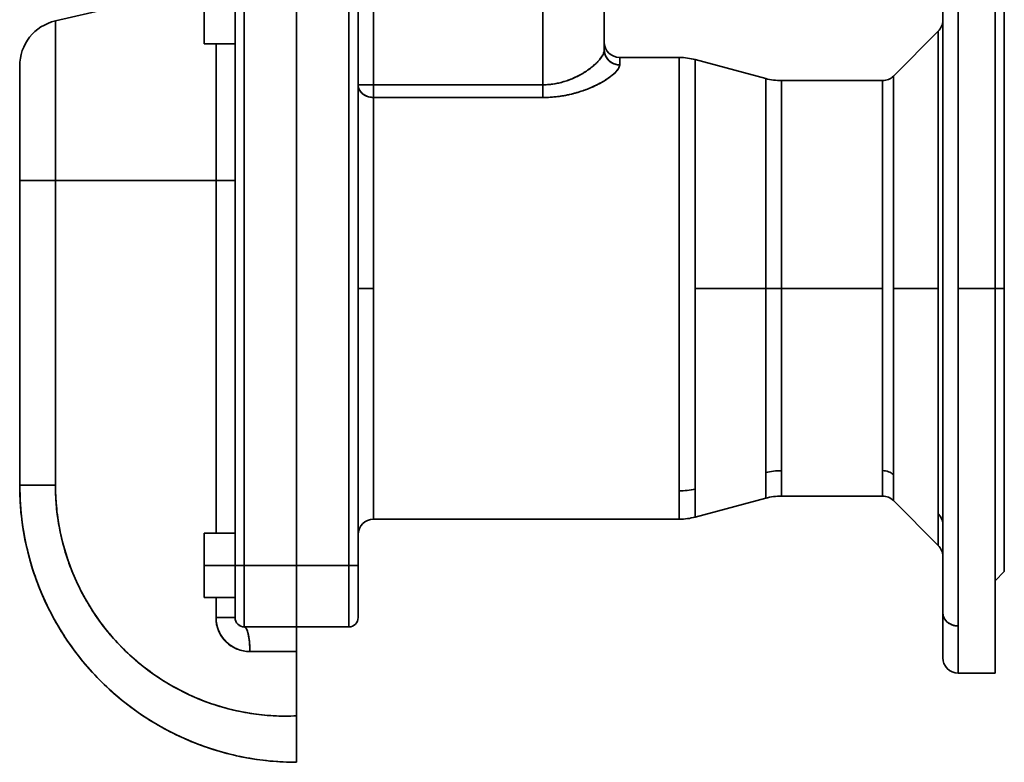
# Model space of a CAD drawing. Header units: inches. Extents: x 3748 to 4949, y 493 to 1838.
# Tile 4 of 27: x 3748 to 4068, y 912 to 1153. Entities that reach past the tile are written whole.
import ezdxf

# ---------------------------------------------------------------- set-up
doc = ezdxf.new("R2010")
doc.units = ezdxf.units.IN
doc.header["$MEASUREMENT"] = 0

msp = doc.modelspace()

# ---------------------------------------------------------------- linework, layer by layer
at = {"color": 7, "lineweight": 35}
for p, q in [((4053.49, 1191.12), (4053.49, 1066.12)), ((4053.49, 1191.12), (4053.49, 1126.05)), ((4065.49, 1066.12), (4065.49, 1191.12)), ((4048.49, 1123.65), (4048.49, 1186.12)), ((3918.49, 1174.12), (3918.49, 1132.27)), ((3918.49, 1174.12), (3918.49, 1132.27)), ((3938.49, 1143.58), (3938.49, 1174.12)), ((3938.49, 1174.12), (3938.49, 1143.58)), ((3863.49, 1132.27), (3863.49, 1166.12)), ((3863.49, 1166.12), (3863.49, 1132.27)), ((3760.11, 1153.03), (3808.49, 1164.2)), ((3818.49, 976.12), (3818.49, 1156.12)), ((3818.49, 976.12), (3818.49, 1156.12)), ((3821.49, 976.12), (3821.49, 1156.12)), ((3821.49, 1156.12), (3821.49, 976.12)), ((3838.49, 976.12), (3838.49, 1156.12)), ((3838.49, 1156.12), (3838.49, 976.12)), ((3838.49, 1156.12), (3838.49, 976.12)), ((3838.49, 976.12), (3838.49, 1156.12)), ((3855.49, 1156.12), (3855.49, 976.12)), ((3855.49, 976.12), (3855.49, 1156.12)), ((3858.49, 1156.12), (3858.49, 976.12)), ((3858.49, 976.12), (3858.49, 1156.12)), ((4068.49, 1066.12), (4068.49, 1158.12)), ((3760.11, 1153.03), (3760.11, 1101.12)), ((3760.11, 1101.12), (3760.11, 1153.03)), ((4048.49, 1107.87), (4048.49, 1153.19)), ((4047.02, 1149.66), (4032.45, 1135.09)), ((4047.02, 1066.12), (4047.02, 1149.66)), ((4047.02, 1149.66), (4047.02, 1106.17)), ((3812.29, 1145.62), (3812.29, 1101.12)), ((3812.29, 1101.12), (3812.29, 1145.62)), ((3818.49, 1145.62), (3818.49, 1101.12)), ((3818.49, 1145.62), (3818.49, 1101.12)), ((3962.87, 1000.3), (3962.87, 1141.12)), ((3962.87, 1102.08), (3962.87, 1141.12)), ((3968.04, 1140.44), (3968.04, 1066.12)), ((3968.04, 1140.44), (3990.95, 1134.3)), ((3968.04, 1140.44), (3968.04, 1101.75)), ((3748.49, 1101.12), (3748.49, 1138.41)), ((3990.95, 1066.12), (3990.95, 1134.3)), ((3990.95, 1066.12), (3990.95, 1134.3)), ((3996.12, 1133.62), (3996.12, 1066.12)), ((4028.92, 1133.62), (3996.12, 1133.62)), ((3996.12, 1133.62), (3996.12, 1066.12)), ((4028.92, 1066.12), (4028.92, 1133.62)), ((4028.92, 1133.62), (4028.92, 1066.12)), ((4032.45, 1135.09), (4032.45, 1066.12)), ((4032.45, 1066.12), (4032.45, 1135.09)), ((3863.49, 1132.27), (3918.49, 1132.27)), ((3918.49, 1132.27), (3863.49, 1132.27)), ((3863.49, 1128.13), (3863.49, 1066.12)), ((3918.49, 1128.13), (3863.49, 1128.13)), ((3863.49, 1128.13), (3863.49, 1066.12)), ((3918.49, 1128.13), (3863.49, 1128.13)), ((4048.49, 960.81), (4048.49, 1123.65)), ((4053.49, 1126.05), (4053.49, 1066.12)), ((4048.49, 989.71), (4048.49, 1107.87)), ((4047.02, 1106.17), (4047.02, 1066.12)), ((3748.49, 1002.12), (3748.49, 1101.12)), ((3748.49, 1101.12), (3748.49, 1002.12)), ((3748.49, 1101.12), (3748.49, 1002.12)), ((3760.11, 1002.12), (3760.11, 1101.12)), ((3812.29, 1101.12), (3760.11, 1101.12)), ((3760.11, 1002.12), (3760.11, 1101.12)), ((3760.11, 1101.12), (3812.29, 1101.12)), ((3761.24, 1101.12), (3818.49, 1101.12)), ((3818.49, 1101.12), (3761.24, 1101.12)), ((3812.29, 986.62), (3812.29, 1101.12)), ((3812.29, 1101.12), (3812.29, 986.62)), ((3818.49, 1101.12), (3818.49, 986.62)), ((3962.87, 1000.3), (3962.87, 1102.08)), ((3968.04, 1101.75), (3968.04, 1066.12)), ((3863.49, 1066.12), (3863.49, 991.12)), ((3863.49, 1066.12), (3863.49, 991.12)), ((3968.04, 1066.12), (3990.95, 1066.12)), ((3968.04, 1066.12), (3968.04, 1000.9)), ((3990.95, 1066.12), (3968.04, 1066.12)), ((3968.04, 1066.12), (3968.04, 1000.9)), ((3990.95, 1006.29), (3990.95, 1066.12)), ((3990.95, 1006.29), (3990.95, 1066.12)), ((4028.92, 1066.12), (3996.12, 1066.12)), ((3996.12, 1066.12), (3996.12, 1006.89)), ((3996.12, 1066.12), (4028.92, 1066.12)), ((3996.12, 1066.12), (3996.12, 1006.89)), ((4028.92, 1006.89), (4028.92, 1066.12)), ((4028.92, 1066.12), (4028.92, 1006.89)), ((4032.45, 1005.6), (4032.45, 1066.12)), ((4032.45, 1066.12), (4032.45, 1005.6)), ((4047.02, 992.81), (4047.02, 1066.12)), ((4047.02, 1066.12), (4047.02, 992.81)), ((4053.49, 1066.12), (4053.49, 956.43)), ((4053.49, 1066.12), (4053.49, 956.43)), ((4065.49, 941.12), (4065.49, 1066.12)), ((4068.49, 974.12), (4068.49, 1066.12)), ((4028.92, 998.62), (3996.12, 998.62)), ((3968.04, 991.8), (3990.95, 997.94)), ((4047.02, 982.59), (4032.45, 997.16)), ((3962.87, 991.12), (3863.49, 991.12)), ((3863.49, 991.12), (3962.87, 991.12)), ((3821.49, 956.12), (3821.49, 976.12)), ((3821.49, 976.12), (3821.49, 956.12)), ((3838.49, 956.12), (3838.49, 976.12)), ((3838.49, 976.12), (3838.49, 956.12)), ((3855.49, 976.12), (3855.49, 956.12)), ((3855.49, 956.12), (3855.49, 976.12)), ((4048.49, 946.13), (4048.49, 979.05)), ((3838.49, 948.12), (3838.49, 927.2)), ((3838.49, 948.12), (3838.49, 927.2))]:
    msp.add_line(p, q, dxfattribs=at)
at = {"color": 7, "lineweight": 35, "ltscale": 0.465024}
msp.add_line((4048.49, 1152.83), (4048.49, 1171.43), dxfattribs=at)
at = {"color": 7, "lineweight": 35, "ltscale": 0.2625}
for p, q in [((3808.49, 1145.62), (3808.49, 1156.12)), ((3808.49, 1145.62), (3808.49, 1156.12)), ((3808.49, 1156.12), (3808.49, 1145.62)), ((3818.49, 1145.62), (3818.49, 1156.12)), ((3818.49, 1145.62), (3818.49, 1156.12)), ((3808.49, 976.12), (3808.49, 986.62)), ((3808.49, 986.62), (3808.49, 976.12)), ((3808.49, 976.12), (3808.49, 986.62)), ((3818.49, 976.12), (3818.49, 986.62)), ((3818.49, 976.12), (3818.49, 986.62)), ((3808.49, 965.62), (3808.49, 976.12)), ((3808.49, 965.62), (3808.49, 976.12)), ((3808.49, 976.12), (3808.49, 965.62)), ((3818.49, 965.62), (3818.49, 976.12)), ((3818.49, 965.62), (3818.49, 976.12))]:
    msp.add_line(p, q, dxfattribs=at)
at = {"color": 7, "lineweight": 35, "ltscale": 0.00011}
msp.add_line((4048.49, 1153.19), (4048.49, 1153.19), dxfattribs=at)
at = {"color": 7, "lineweight": 35, "ltscale": 0.227229}
for p, q in [((4065.49, 1154.51), (4065.49, 1145.42)), ((4065.49, 986.82), (4065.49, 977.73))]:
    msp.add_line(p, q, dxfattribs=at)
at = {"color": 7, "lineweight": 35, "ltscale": 0.07604}
for p, q in [((4068.49, 1151.12), (4068.49, 1154.16)), ((4068.49, 978.08), (4068.49, 981.13))]:
    msp.add_line(p, q, dxfattribs=at)
at = {"color": 7, "lineweight": 35, "ltscale": 0.096504}
for p, q in [((4068.49, 1147.26), (4068.49, 1151.12)), ((4068.49, 981.13), (4068.49, 984.99))]:
    msp.add_line(p, q, dxfattribs=at)
at = {"color": 7, "lineweight": 35, "ltscale": 0.25}
for p, q in [((3818.49, 1145.62), (3808.49, 1145.62)), ((3808.49, 1145.62), (3818.49, 1145.62)), ((3818.49, 986.62), (3808.49, 986.62)), ((3808.49, 986.62), (3818.49, 986.62)), ((3808.49, 986.62), (3818.49, 986.62)), ((3818.49, 976.12), (3808.49, 976.12)), ((3808.49, 976.12), (3818.49, 976.12)), ((3818.49, 965.62), (3808.49, 965.62)), ((3808.49, 965.62), (3818.49, 965.62))]:
    msp.add_line(p, q, dxfattribs=at)
at = {"color": 7, "lineweight": 35, "ltscale": 0.116039}
for p, q in [((4068.49, 1142.62), (4068.49, 1147.26)), ((4068.49, 984.99), (4068.49, 989.63))]:
    msp.add_line(p, q, dxfattribs=at)
at = {"color": 7, "lineweight": 35, "ltscale": 0.246322}
for p, q in [((4065.49, 1145.42), (4065.49, 1135.57)), ((4065.49, 996.68), (4065.49, 986.82))]:
    msp.add_line(p, q, dxfattribs=at)
at = {"color": 7, "lineweight": 35, "ltscale": 0.134456}
for p, q in [((4068.49, 1137.24), (4068.49, 1142.62)), ((4068.49, 989.63), (4068.49, 995.01))]:
    msp.add_line(p, q, dxfattribs=at)
at = {"color": 7, "lineweight": 35, "ltscale": 0.000283}
msp.add_line((3941.22, 1139.27), (3941.21, 1139.27), dxfattribs=at)
at = {"color": 7, "lineweight": 35, "ltscale": 0.484414}
msp.add_line((3943.49, 1141.12), (3962.87, 1141.12), dxfattribs=at)
msp.add_line((3943.49, 1141.12), (3962.87, 1141.12), dxfattribs=at)
at = {"color": 7, "lineweight": 35, "ltscale": 0.059539}
for p, q in [((3943.49, 1141.12), (3943.49, 1138.74)), ((3943.49, 1138.74), (3943.49, 1141.12))]:
    msp.add_line(p, q, dxfattribs=at)
at = {"color": 7, "lineweight": 35, "ltscale": 0.00453}
msp.add_line((3748.49, 1138.41), (3748.49, 1138.23), dxfattribs=at)
at = {"color": 7, "lineweight": 35, "ltscale": 0.013465}
msp.add_line((3748.49, 1138.23), (3748.49, 1137.69), dxfattribs=at)
at = {"color": 7, "lineweight": 35, "ltscale": 0.022261}
msp.add_line((3748.49, 1137.69), (3748.49, 1136.8), dxfattribs=at)
at = {"color": 7, "lineweight": 35, "ltscale": 0.030836}
msp.add_line((3748.49, 1136.8), (3748.49, 1135.57), dxfattribs=at)
at = {"color": 7, "lineweight": 35, "ltscale": 0.002177}
msp.add_line((3933.55, 1137.34), (3933.48, 1137.29), dxfattribs=at)
at = {"color": 7, "lineweight": 35, "ltscale": 0.009223}
msp.add_line((3935.77, 1139.19), (3935.5, 1138.94), dxfattribs=at)
at = {"color": 7, "lineweight": 35, "ltscale": 0.151579}
for p, q in [((4068.49, 1131.18), (4068.49, 1137.24)), ((4068.49, 995.01), (4068.49, 1001.07))]:
    msp.add_line(p, q, dxfattribs=at)
at = {"color": 7, "lineweight": 35, "ltscale": 0.039111}
msp.add_line((3748.49, 1135.57), (3748.49, 1134.01), dxfattribs=at)
at = {"color": 7, "lineweight": 35, "ltscale": 0.047004}
msp.add_line((3748.49, 1134.01), (3748.49, 1132.13), dxfattribs=at)
at = {"color": 7, "lineweight": 35, "ltscale": 0.263042}
for p, q in [((4065.49, 1135.57), (4065.49, 1125.05)), ((4065.49, 1007.2), (4065.49, 996.68))]:
    msp.add_line(p, q, dxfattribs=at)
at = {"color": 7, "lineweight": 35, "ltscale": 0.054444}
msp.add_line((3748.49, 1132.13), (3748.49, 1129.95), dxfattribs=at)
at = {"color": 7, "lineweight": 35, "ltscale": 0.061365}
msp.add_line((3748.49, 1129.95), (3748.49, 1127.49), dxfattribs=at)
at = {"color": 7, "lineweight": 35, "ltscale": 0.009516}
msp.add_line((3858.49, 1132.27), (3858.87, 1132.27), dxfattribs=at)
at = {"color": 7, "lineweight": 35, "ltscale": 0.125}
for p, q in [((3863.49, 1132.27), (3858.49, 1132.27)), ((3858.49, 1066.12), (3863.49, 1066.12)), ((3863.49, 1066.12), (3858.49, 1066.12))]:
    msp.add_line(p, q, dxfattribs=at)
at = {"color": 7, "lineweight": 35, "ltscale": 0.115484}
msp.add_line((3858.87, 1132.27), (3863.49, 1132.27), dxfattribs=at)
at = {"color": 7, "lineweight": 35, "ltscale": 0.103349}
for p, q in [((3863.49, 1128.13), (3863.49, 1132.27)), ((3863.49, 1132.27), (3863.49, 1128.13)), ((3918.49, 1132.27), (3918.49, 1128.13))]:
    msp.add_line(p, q, dxfattribs=at)
at = {"color": 7, "lineweight": 35, "ltscale": 0.10335}
msp.add_line((3918.49, 1132.27), (3918.49, 1128.13), dxfattribs=at)
at = {"color": 7, "lineweight": 35, "ltscale": 0.167242}
for p, q in [((4068.49, 1124.49), (4068.49, 1131.18)), ((4068.49, 1001.07), (4068.49, 1007.76))]:
    msp.add_line(p, q, dxfattribs=at)
at = {"color": 7, "lineweight": 35, "ltscale": 0.067699}
msp.add_line((3748.49, 1127.49), (3748.49, 1124.79), dxfattribs=at)
at = {"color": 7, "lineweight": 35, "ltscale": 0.073389}
msp.add_line((3748.49, 1124.79), (3748.49, 1121.85), dxfattribs=at)
at = {"color": 7, "lineweight": 35, "ltscale": 0.277229}
for p, q in [((4065.49, 1125.05), (4065.49, 1113.96)), ((4065.49, 1018.29), (4065.49, 1007.2))]:
    msp.add_line(p, q, dxfattribs=at)
at = {"color": 7, "lineweight": 35, "ltscale": 0.181293}
for p, q in [((4068.49, 1117.24), (4068.49, 1124.49)), ((4068.49, 1007.76), (4068.49, 1015.01))]:
    msp.add_line(p, q, dxfattribs=at)
at = {"color": 7, "lineweight": 35, "ltscale": 0.078383}
msp.add_line((3748.49, 1121.85), (3748.49, 1118.71), dxfattribs=at)
at = {"color": 7, "lineweight": 35, "ltscale": 0.082633}
msp.add_line((3748.49, 1118.71), (3748.49, 1115.41), dxfattribs=at)
at = {"color": 7, "lineweight": 35, "ltscale": 0.193599}
for p, q in [((4068.49, 1109.49), (4068.49, 1117.24)), ((4068.49, 1015.01), (4068.49, 1022.75))]:
    msp.add_line(p, q, dxfattribs=at)
at = {"color": 7, "lineweight": 35, "ltscale": 0.086098}
msp.add_line((3748.49, 1115.41), (3748.49, 1111.97), dxfattribs=at)
at = {"color": 7, "lineweight": 35, "ltscale": 0.237434}
for p, q in [((4048.49, 1115.8), (4048.49, 1106.3)), ((4048.49, 1016.44), (4048.49, 1025.94)), ((4048.49, 978.61), (4048.49, 969.12)), ((4048.49, 978.61), (4048.49, 969.12)), ((4048.49, 959.62), (4048.49, 969.12)), ((4048.49, 959.62), (4048.49, 969.12))]:
    msp.add_line(p, q, dxfattribs=at)
at = {"color": 7, "lineweight": 35, "ltscale": 0.260693}
msp.add_line((4048.49, 1103.53), (4048.49, 1113.96), dxfattribs=at)
at = {"color": 7, "lineweight": 35, "ltscale": 0.288746}
for p, q in [((4065.49, 1113.96), (4065.49, 1102.41)), ((4065.49, 1029.84), (4065.49, 1018.29))]:
    msp.add_line(p, q, dxfattribs=at)
at = {"color": 7, "lineweight": 35, "ltscale": 0.088741}
msp.add_line((3748.49, 1111.97), (3748.49, 1108.42), dxfattribs=at)
at = {"color": 7, "lineweight": 35, "ltscale": 0.090534}
msp.add_line((3748.49, 1108.42), (3748.49, 1104.79), dxfattribs=at)
at = {"color": 7, "lineweight": 35, "ltscale": 0.204041}
for p, q in [((4068.49, 1101.33), (4068.49, 1109.49)), ((4068.49, 1022.75), (4068.49, 1030.92))]:
    msp.add_line(p, q, dxfattribs=at)
at = {"color": 7, "lineweight": 35, "ltscale": 0.091765}
msp.add_line((3748.49, 1104.79), (3748.49, 1101.12), dxfattribs=at)
at = {"color": 7, "lineweight": 35, "ltscale": 0.237435}
for p, q in [((4048.49, 1096.81), (4048.49, 1106.3)), ((4048.49, 1035.44), (4048.49, 1025.94))]:
    msp.add_line(p, q, dxfattribs=at)
at = {"color": 7, "lineweight": 35, "ltscale": 0.290643}
for p, q in [((3760.11, 1101.12), (3748.49, 1101.12)), ((3760.11, 1101.12), (3748.49, 1101.12)), ((3748.49, 1002.12), (3760.11, 1002.12))]:
    msp.add_line(p, q, dxfattribs=at)
at = {"color": 7, "lineweight": 35, "ltscale": 0.028352}
msp.add_line((3761.24, 1101.12), (3760.11, 1101.12), dxfattribs=at)
msp.add_line((3761.24, 1101.12), (3760.11, 1101.12), dxfattribs=at)
at = {"color": 7, "lineweight": 35, "ltscale": 0.155009}
for p, q in [((3818.49, 1101.12), (3812.29, 1101.12)), ((3812.29, 1101.12), (3818.49, 1101.12)), ((3812.29, 959.12), (3818.49, 959.12)), ((3818.49, 959.12), (3812.29, 959.12))]:
    msp.add_line(p, q, dxfattribs=at)
at = {"color": 7, "lineweight": 35, "ltscale": 0.276867}
msp.add_line((4048.49, 1092.46), (4048.49, 1103.53), dxfattribs=at)
at = {"color": 7, "lineweight": 35, "ltscale": 0.297482}
for p, q in [((4065.49, 1102.41), (4065.49, 1090.51)), ((4065.49, 1041.74), (4065.49, 1029.84))]:
    msp.add_line(p, q, dxfattribs=at)
at = {"color": 7, "lineweight": 35, "ltscale": 0.212518}
for p, q in [((4068.49, 1092.83), (4068.49, 1101.33)), ((4068.49, 1030.92), (4068.49, 1039.42))]:
    msp.add_line(p, q, dxfattribs=at)
at = {"color": 7, "lineweight": 35, "ltscale": 0.218947}
for p, q in [((4068.49, 1084.07), (4068.49, 1092.83)), ((4068.49, 1039.42), (4068.49, 1048.17))]:
    msp.add_line(p, q, dxfattribs=at)
at = {"color": 7, "lineweight": 35, "ltscale": 0.303354}
for p, q in [((4065.49, 1090.51), (4065.49, 1078.38)), ((4065.49, 1053.87), (4065.49, 1041.74))]:
    msp.add_line(p, q, dxfattribs=at)
at = {"color": 7, "lineweight": 35, "ltscale": 0.223268}
for p, q in [((4068.49, 1075.14), (4068.49, 1084.07)), ((4068.49, 1048.17), (4068.49, 1057.11))]:
    msp.add_line(p, q, dxfattribs=at)
at = {"color": 7, "lineweight": 35, "ltscale": 0.299801}
msp.add_line((4048.49, 1068.86), (4048.49, 1080.85), dxfattribs=at)
at = {"color": 7, "lineweight": 35, "ltscale": 0.306303}
for p, q in [((4065.49, 1078.38), (4065.49, 1066.12)), ((4065.49, 1066.12), (4065.49, 1053.87))]:
    msp.add_line(p, q, dxfattribs=at)
at = {"color": 7, "lineweight": 35, "ltscale": 0.225439}
for p, q in [((4068.49, 1066.12), (4068.49, 1075.14)), ((4068.49, 1057.11), (4068.49, 1066.12))]:
    msp.add_line(p, q, dxfattribs=at)
at = {"color": 7, "lineweight": 35, "ltscale": 0.305225}
msp.add_line((4048.49, 1056.65), (4048.49, 1068.86), dxfattribs=at)
at = {"color": 7, "lineweight": 35, "ltscale": 0.12941}
for p, q in [((3996.12, 1066.12), (3990.95, 1066.12)), ((3990.95, 1066.12), (3996.12, 1066.12))]:
    msp.add_line(p, q, dxfattribs=at)
at = {"color": 7, "lineweight": 35, "ltscale": 0.364276}
for p, q in [((4032.45, 1066.12), (4047.02, 1066.12)), ((4047.02, 1066.12), (4032.45, 1066.12))]:
    msp.add_line(p, q, dxfattribs=at)
at = {"color": 7, "lineweight": 35, "ltscale": 0.3}
for p, q in [((4065.49, 1066.12), (4053.49, 1066.12)), ((4053.49, 1066.12), (4065.49, 1066.12)), ((4065.49, 941.12), (4053.49, 941.12))]:
    msp.add_line(p, q, dxfattribs=at)
at = {"color": 7, "lineweight": 35, "ltscale": 0.075}
for p, q in [((4065.49, 1066.12), (4068.49, 1066.12)), ((4068.49, 1066.12), (4065.49, 1066.12)), ((3821.49, 976.12), (3818.49, 976.12)), ((3818.49, 976.12), (3821.49, 976.12)), ((3858.49, 976.12), (3855.49, 976.12)), ((3855.49, 976.12), (3858.49, 976.12))]:
    msp.add_line(p, q, dxfattribs=at)
at = {"color": 7, "lineweight": 35, "ltscale": 0.301814}
msp.add_line((4048.49, 1032.34), (4048.49, 1044.41), dxfattribs=at)
at = {"color": 7, "lineweight": 35, "ltscale": 0.27916}
msp.add_line((4048.49, 1009.46), (4048.49, 1020.63), dxfattribs=at)
at = {"color": 7, "lineweight": 35, "ltscale": 0.208665}
for p, q in [((3990.95, 1006.29), (3990.95, 997.94)), ((3990.95, 997.94), (3990.95, 1006.29))]:
    msp.add_line(p, q, dxfattribs=at)
at = {"color": 7, "lineweight": 35, "ltscale": 0.20658}
for p, q in [((3996.12, 998.62), (3996.12, 1006.89)), ((3996.12, 1006.89), (3996.12, 998.62)), ((4028.92, 998.62), (4028.92, 1006.89)), ((4028.92, 1006.89), (4028.92, 998.62))]:
    msp.add_line(p, q, dxfattribs=at)
at = {"color": 7, "lineweight": 35, "ltscale": 0.211061}
msp.add_line((4032.45, 997.16), (4032.45, 1005.6), dxfattribs=at)
at = {"color": 7, "lineweight": 35, "ltscale": 0.211006}
msp.add_line((4032.45, 1005.6), (4032.45, 997.16), dxfattribs=at)
at = {"color": 7, "lineweight": 35, "ltscale": 0.290641}
msp.add_line((3760.11, 1002.12), (3748.49, 1002.12), dxfattribs=at)
at = {"color": 7, "lineweight": 35, "ltscale": 0.229533}
msp.add_line((3962.87, 991.12), (3962.87, 1000.3), dxfattribs=at)
msp.add_line((3962.87, 991.12), (3962.87, 1000.3), dxfattribs=at)
at = {"color": 7, "lineweight": 35, "ltscale": 0.227447}
msp.add_line((3968.04, 1000.9), (3968.04, 991.8), dxfattribs=at)
at = {"color": 7, "lineweight": 35, "ltscale": 0.227448}
msp.add_line((3968.04, 1000.9), (3968.04, 991.8), dxfattribs=at)
at = {"color": 7, "lineweight": 35, "ltscale": 0.255655}
msp.add_line((4047.02, 982.59), (4047.02, 992.81), dxfattribs=at)
at = {"color": 7, "lineweight": 35, "ltscale": 0.255656}
msp.add_line((4047.02, 992.81), (4047.02, 982.59), dxfattribs=at)
at = {"color": 7, "lineweight": 35, "ltscale": 0.000191}
msp.add_line((4048.49, 989.72), (4048.49, 989.71), dxfattribs=at)
at = {"color": 7, "lineweight": 35, "ltscale": 0.266474}
msp.add_line((4048.49, 979.05), (4048.49, 989.71), dxfattribs=at)
at = {"color": 7, "lineweight": 35, "ltscale": 0.216891}
msp.add_line((4048.49, 980.71), (4048.49, 989.38), dxfattribs=at)
at = {"color": 7, "lineweight": 35, "ltscale": 0.191714}
msp.add_line((4048.49, 973.04), (4048.49, 980.71), dxfattribs=at)
at = {"color": 7, "lineweight": 35, "ltscale": 0.332298}
msp.add_line((3818.49, 976.12), (3818.49, 962.83), dxfattribs=at)
at = {"color": 7, "lineweight": 35, "ltscale": 0.077753}
msp.add_line((3818.49, 973.01), (3818.49, 976.12), dxfattribs=at)
at = {"color": 7, "lineweight": 35, "ltscale": 0.425}
for p, q in [((3821.49, 976.12), (3838.49, 976.12)), ((3838.49, 976.12), (3821.49, 976.12)), ((3855.49, 976.12), (3838.49, 976.12)), ((3838.49, 976.12), (3855.49, 976.12)), ((3838.49, 956.12), (3821.49, 956.12)), ((3838.49, 956.12), (3821.49, 956.12)), ((3855.49, 956.12), (3838.49, 956.12)), ((3855.49, 956.12), (3838.49, 956.12))]:
    msp.add_line(p, q, dxfattribs=at)
at = {"color": 7, "lineweight": 35, "ltscale": 0.049009}
msp.add_line((3838.49, 976.12), (3838.49, 974.16), dxfattribs=at)
at = {"color": 7, "lineweight": 35, "ltscale": 0.097546}
msp.add_line((3838.49, 972.22), (3838.49, 976.12), dxfattribs=at)
at = {"color": 7, "lineweight": 35, "ltscale": 0.279347}
msp.add_line((3858.49, 964.95), (3858.49, 976.12), dxfattribs=at)
at = {"color": 7, "lineweight": 35, "ltscale": 0.05265}
msp.add_line((3858.49, 974.02), (3858.49, 976.12), dxfattribs=at)
at = {"color": 7, "lineweight": 35, "ltscale": 0.205949}
msp.add_line((4065.49, 977.73), (4065.49, 969.5), dxfattribs=at)
at = {"color": 7, "lineweight": 35, "ltscale": 0.054843}
msp.add_line((4068.49, 975.89), (4068.49, 978.08), dxfattribs=at)
at = {"color": 7, "lineweight": 35, "ltscale": 0.065361}
msp.add_line((3818.49, 970.4), (3818.49, 973.01), dxfattribs=at)
at = {"color": 7, "lineweight": 35, "ltscale": 0.048537}
msp.add_line((3838.49, 974.16), (3838.49, 972.22), dxfattribs=at)
at = {"color": 7, "lineweight": 35, "ltscale": 0.036281}
msp.add_line((3858.49, 972.57), (3858.49, 974.02), dxfattribs=at)
at = {"color": 7, "lineweight": 35, "ltscale": 0.165781}
msp.add_line((4048.49, 966.41), (4048.49, 973.04), dxfattribs=at)
at = {"color": 7, "lineweight": 35, "ltscale": 0.106066}
msp.add_line((4065.49, 971.12), (4068.49, 974.12), dxfattribs=at)
at = {"color": 7, "lineweight": 35, "ltscale": 0.033118}
msp.add_line((4068.49, 974.57), (4068.49, 975.89), dxfattribs=at)
at = {"color": 7, "lineweight": 35, "ltscale": 0.011076}
msp.add_line((4068.49, 974.12), (4068.49, 974.57), dxfattribs=at)
at = {"color": 7, "lineweight": 35, "ltscale": 0.052539}
msp.add_line((3818.49, 968.3), (3818.49, 970.4), dxfattribs=at)
at = {"color": 7, "lineweight": 35, "ltscale": 0.047597}
msp.add_line((3838.49, 972.22), (3838.49, 970.32), dxfattribs=at)
at = {"color": 7, "lineweight": 35, "ltscale": 0.093796}
msp.add_line((3838.49, 968.47), (3838.49, 972.22), dxfattribs=at)
at = {"color": 7, "lineweight": 35, "ltscale": 0.046199}
msp.add_line((3838.49, 970.32), (3838.49, 968.47), dxfattribs=at)
at = {"color": 7, "lineweight": 35, "ltscale": 0.06752}
msp.add_line((3858.49, 969.86), (3858.49, 972.57), dxfattribs=at)
at = {"color": 7, "lineweight": 35, "ltscale": 0.056413}
msp.add_line((3858.49, 967.61), (3858.49, 969.86), dxfattribs=at)
at = {"color": 7, "lineweight": 35, "ltscale": 0.040388}
msp.add_line((3818.49, 966.68), (3818.49, 968.3), dxfattribs=at)
at = {"color": 7, "lineweight": 35, "ltscale": 0.064478}
msp.add_line((3818.49, 964.1), (3818.49, 966.68), dxfattribs=at)
at = {"color": 7, "lineweight": 35, "ltscale": 0.044357}
msp.add_line((3838.49, 968.47), (3838.49, 966.69), dxfattribs=at)
at = {"color": 7, "lineweight": 35, "ltscale": 0.086444}
msp.add_line((3838.49, 965.01), (3838.49, 968.47), dxfattribs=at)
at = {"color": 7, "lineweight": 35, "ltscale": 0.042087}
msp.add_line((3838.49, 966.69), (3838.49, 965.01), dxfattribs=at)
at = {"color": 7, "lineweight": 35, "ltscale": 0.029227}
msp.add_line((3858.49, 966.44), (3858.49, 967.61), dxfattribs=at)
at = {"color": 7, "lineweight": 35, "ltscale": 0.048039}
msp.add_line((3858.49, 964.52), (3858.49, 966.44), dxfattribs=at)
at = {"color": 7, "lineweight": 35, "ltscale": 0.139885}
msp.add_line((4048.49, 960.81), (4048.49, 966.41), dxfattribs=at)
at = {"color": 7, "lineweight": 35, "ltscale": 0.182684}
msp.add_line((4065.49, 969.5), (4065.49, 962.19), dxfattribs=at)
at = {"color": 7, "lineweight": 35, "ltscale": 0.162499}
for p, q in [((3812.29, 959.12), (3812.29, 965.62)), ((3812.29, 965.62), (3812.29, 959.12)), ((3818.49, 965.62), (3818.49, 959.12))]:
    msp.add_line(p, q, dxfattribs=at)
at = {"color": 7, "lineweight": 35, "ltscale": 0.052881}
msp.add_line((3818.49, 961.99), (3818.49, 964.1), dxfattribs=at)
at = {"color": 7, "lineweight": 35, "ltscale": 0.039411}
msp.add_line((3838.49, 965.01), (3838.49, 963.44), dxfattribs=at)
at = {"color": 7, "lineweight": 35, "ltscale": 0.075768}
msp.add_line((3838.49, 961.98), (3838.49, 965.01), dxfattribs=at)
at = {"color": 7, "lineweight": 35, "ltscale": 0.036356}
msp.add_line((3838.49, 963.44), (3838.49, 961.98), dxfattribs=at)
at = {"color": 7, "lineweight": 35, "ltscale": 0.145653}
msp.add_line((3858.49, 959.12), (3858.49, 964.95), dxfattribs=at)
at = {"color": 7, "lineweight": 35, "ltscale": 0.028611}
msp.add_line((3858.49, 963.37), (3858.49, 964.52), dxfattribs=at)
at = {"color": 7, "lineweight": 35, "ltscale": 0.029571}
msp.add_line((3858.49, 962.19), (3858.49, 963.37), dxfattribs=at)
at = {"color": 7, "lineweight": 35, "ltscale": 0.014329}
msp.add_line((3818.49, 962.83), (3818.49, 962.26), dxfattribs=at)
at = {"color": 7, "lineweight": 35, "ltscale": 0.020963}
msp.add_line((3818.49, 962.26), (3818.49, 961.42), dxfattribs=at)
at = {"color": 7, "lineweight": 35, "ltscale": 0.023866}
msp.add_line((3818.49, 961.03), (3818.49, 961.99), dxfattribs=at)
at = {"color": 7, "lineweight": 35, "ltscale": 0.057411}
msp.add_line((3818.49, 961.42), (3818.49, 959.12), dxfattribs=at)
at = {"color": 7, "lineweight": 35, "ltscale": 0.022901}
msp.add_line((3818.49, 960.12), (3818.49, 961.03), dxfattribs=at)
at = {"color": 7, "lineweight": 35, "ltscale": 0.017655}
msp.add_line((3818.49, 959.41), (3818.49, 960.12), dxfattribs=at)
at = {"color": 7, "lineweight": 35, "ltscale": 0.032952}
msp.add_line((3838.49, 961.98), (3838.49, 960.66), dxfattribs=at)
at = {"color": 7, "lineweight": 35, "ltscale": 0.062182}
msp.add_line((3838.49, 959.49), (3838.49, 961.98), dxfattribs=at)
at = {"color": 7, "lineweight": 35, "ltscale": 0.02923}
msp.add_line((3838.49, 960.66), (3838.49, 959.49), dxfattribs=at)
at = {"color": 7, "lineweight": 35, "ltscale": 0.028351}
msp.add_line((3858.49, 961.06), (3858.49, 962.19), dxfattribs=at)
at = {"color": 7, "lineweight": 35, "ltscale": 0.024428}
msp.add_line((3858.49, 960.08), (3858.49, 961.06), dxfattribs=at)
at = {"color": 7, "lineweight": 35, "ltscale": 0.017307}
msp.add_line((3858.49, 959.39), (3858.49, 960.08), dxfattribs=at)
at = {"color": 7, "lineweight": 35, "ltscale": 0.128298}
msp.add_line((4048.49, 955.68), (4048.49, 960.81), dxfattribs=at)
at = {"color": 7, "lineweight": 35, "ltscale": 0.157661}
msp.add_line((4065.49, 962.19), (4065.49, 955.88), dxfattribs=at)
at = {"color": 7, "lineweight": 35, "ltscale": 0.007176}
msp.add_line((3818.49, 959.12), (3818.49, 959.41), dxfattribs=at)
at = {"color": 7, "lineweight": 35, "ltscale": 0.025226}
msp.add_line((3838.49, 959.49), (3838.49, 958.48), dxfattribs=at)
at = {"color": 7, "lineweight": 35, "ltscale": 0.046205}
msp.add_line((3838.49, 957.65), (3838.49, 959.49), dxfattribs=at)
at = {"color": 7, "lineweight": 35, "ltscale": 0.020979}
msp.add_line((3838.49, 958.48), (3838.49, 957.65), dxfattribs=at)
at = {"color": 7, "lineweight": 35, "ltscale": 0.016531}
msp.add_line((3838.49, 957.65), (3838.49, 956.98), dxfattribs=at)
at = {"color": 7, "lineweight": 35, "ltscale": 0.028452}
msp.add_line((3838.49, 956.51), (3838.49, 957.65), dxfattribs=at)
at = {"color": 7, "lineweight": 35, "ltscale": 0.011922}
msp.add_line((3838.49, 956.98), (3838.49, 956.51), dxfattribs=at)
at = {"color": 7, "lineweight": 35, "ltscale": 0.006602}
msp.add_line((3858.49, 959.12), (3858.49, 959.39), dxfattribs=at)
at = {"color": 7, "lineweight": 35, "ltscale": 0.0072}
msp.add_line((3838.49, 956.51), (3838.49, 956.22), dxfattribs=at)
at = {"color": 7, "lineweight": 35, "ltscale": 0.009608}
msp.add_line((3838.49, 956.12), (3838.49, 956.51), dxfattribs=at)
at = {"color": 7, "lineweight": 35, "ltscale": 0.002408}
msp.add_line((3838.49, 956.22), (3838.49, 956.12), dxfattribs=at)
at = {"color": 7, "lineweight": 35, "ltscale": 0.003843}
msp.add_line((3838.49, 956.12), (3838.49, 955.97), dxfattribs=at)
msp.add_line((3838.49, 956.12), (3838.49, 955.97), dxfattribs=at)
at = {"color": 7, "lineweight": 35, "ltscale": 0.011382}
msp.add_line((3838.49, 955.97), (3838.49, 955.51), dxfattribs=at)
msp.add_line((3838.49, 955.97), (3838.49, 955.51), dxfattribs=at)
at = {"color": 7, "lineweight": 35, "ltscale": 0.018481}
msp.add_line((3838.49, 955.51), (3838.49, 954.77), dxfattribs=at)
msp.add_line((3838.49, 955.51), (3838.49, 954.77), dxfattribs=at)
at = {"color": 7, "lineweight": 35, "ltscale": 0.024873}
msp.add_line((3838.49, 954.77), (3838.49, 953.78), dxfattribs=at)
msp.add_line((3838.49, 954.77), (3838.49, 953.78), dxfattribs=at)
at = {"color": 7, "lineweight": 35, "ltscale": 0.030308}
msp.add_line((3838.49, 953.78), (3838.49, 952.57), dxfattribs=at)
msp.add_line((3838.49, 953.78), (3838.49, 952.57), dxfattribs=at)
at = {"color": 7, "lineweight": 35, "ltscale": 0.101708}
msp.add_line((4048.49, 951.61), (4048.49, 955.68), dxfattribs=at)
at = {"color": 7, "lineweight": 35, "ltscale": 0.382508}
msp.add_line((4053.49, 941.12), (4053.49, 956.43), dxfattribs=at)
at = {"color": 7, "lineweight": 35, "ltscale": 0.38253}
msp.add_line((4053.49, 956.43), (4053.49, 941.12), dxfattribs=at)
at = {"color": 7, "lineweight": 35, "ltscale": 0.13112}
msp.add_line((4065.49, 955.88), (4065.49, 950.64), dxfattribs=at)
at = {"color": 7, "lineweight": 35, "ltscale": 0.034577}
msp.add_line((3838.49, 952.57), (3838.49, 951.18), dxfattribs=at)
msp.add_line((3838.49, 952.57), (3838.49, 951.18), dxfattribs=at)
at = {"color": 7, "lineweight": 35, "ltscale": 0.076537}
msp.add_line((3838.49, 951.18), (3838.49, 948.12), dxfattribs=at)
at = {"color": 7, "lineweight": 35, "ltscale": 0.037518}
msp.add_line((3838.49, 951.18), (3838.49, 949.68), dxfattribs=at)
at = {"color": 7, "lineweight": 35, "ltscale": 0.074138}
msp.add_line((4048.49, 948.65), (4048.49, 951.61), dxfattribs=at)
at = {"color": 7, "lineweight": 35, "ltscale": 0.103314}
msp.add_line((4065.49, 950.64), (4065.49, 946.51), dxfattribs=at)
at = {"color": 7, "lineweight": 35, "ltscale": 0.38001}
msp.add_line((3823.29, 948.12), (3838.49, 948.12), dxfattribs=at)
msp.add_line((3823.29, 948.12), (3838.49, 948.12), dxfattribs=at)
at = {"color": 7, "lineweight": 35, "ltscale": 0.007657}
msp.add_line((3838.49, 949.59), (3838.49, 949.9), dxfattribs=at)
at = {"color": 7, "lineweight": 35, "ltscale": 0.039018}
msp.add_line((3838.49, 949.68), (3838.49, 948.12), dxfattribs=at)
at = {"color": 7, "lineweight": 35, "ltscale": 0.045854}
msp.add_line((4048.49, 946.81), (4048.49, 948.65), dxfattribs=at)
at = {"color": 7, "lineweight": 35, "ltscale": 0.012885}
msp.add_line((4048.49, 946.3), (4048.49, 946.81), dxfattribs=at)
at = {"color": 7, "lineweight": 35, "ltscale": 0.074516}
msp.add_line((4065.49, 946.51), (4065.49, 943.52), dxfattribs=at)
at = {"color": 7, "lineweight": 35, "ltscale": 0.044998}
msp.add_line((4065.49, 943.52), (4065.49, 941.72), dxfattribs=at)
at = {"color": 7, "lineweight": 35, "ltscale": 0.015047}
msp.add_line((4065.49, 941.72), (4065.49, 941.12), dxfattribs=at)
at = {"color": 7, "lineweight": 35, "ltscale": 0.074144}
msp.add_line((3838.49, 924.23), (3838.49, 927.2), dxfattribs=at)
at = {"color": 7, "lineweight": 35, "ltscale": 0.001055}
msp.add_line((3838.49, 927.2), (3838.49, 927.16), dxfattribs=at)
at = {"color": 7, "lineweight": 35, "ltscale": 0.037393}
msp.add_line((3838.49, 927.2), (3838.49, 925.7), dxfattribs=at)
at = {"color": 7, "lineweight": 35, "ltscale": 0.036519}
msp.add_line((3838.49, 925.7), (3838.49, 927.16), dxfattribs=at)
at = {"color": 7, "lineweight": 35, "ltscale": 0.03675}
msp.add_line((3838.49, 925.7), (3838.49, 924.23), dxfattribs=at)
at = {"color": 7, "lineweight": 35, "ltscale": 0.071326}
msp.add_line((3838.49, 921.38), (3838.49, 924.23), dxfattribs=at)
at = {"color": 7, "lineweight": 35, "ltscale": 0.036114}
msp.add_line((3838.49, 924.23), (3838.49, 922.79), dxfattribs=at)
at = {"color": 7, "lineweight": 35, "ltscale": 0.035209}
msp.add_line((3838.49, 922.79), (3838.49, 921.38), dxfattribs=at)
at = {"color": 7, "lineweight": 35, "ltscale": 0.024659}
msp.add_line((3838.49, 921.53), (3838.49, 922.52), dxfattribs=at)
at = {"color": 7, "lineweight": 35, "ltscale": 0.065115}
msp.add_line((3838.49, 918.78), (3838.49, 921.38), dxfattribs=at)
at = {"color": 7, "lineweight": 35, "ltscale": 0.033455}
msp.add_line((3838.49, 921.38), (3838.49, 920.04), dxfattribs=at)
at = {"color": 7, "lineweight": 35, "ltscale": 0.031665}
msp.add_line((3838.49, 920.04), (3838.49, 918.78), dxfattribs=at)
at = {"color": 7, "lineweight": 35, "ltscale": 0.057085}
msp.add_line((3838.49, 916.49), (3838.49, 918.78), dxfattribs=at)
at = {"color": 7, "lineweight": 35, "ltscale": 0.022758}
msp.add_line((3838.49, 917.87), (3838.49, 918.78), dxfattribs=at)
at = {"color": 7, "lineweight": 35, "ltscale": 0.029814}
msp.add_line((3838.49, 918.78), (3838.49, 917.58), dxfattribs=at)
at = {"color": 7, "lineweight": 35, "ltscale": 0.027274}
msp.add_line((3838.49, 917.58), (3838.49, 916.49), dxfattribs=at)
at = {"color": 7, "lineweight": 35, "ltscale": 0.046456}
msp.add_line((3838.49, 914.63), (3838.49, 916.49), dxfattribs=at)
at = {"color": 7, "lineweight": 35, "ltscale": 0.024574}
msp.add_line((3838.49, 916.49), (3838.49, 915.51), dxfattribs=at)
at = {"color": 7, "lineweight": 35, "ltscale": 0.021879}
msp.add_line((3838.49, 915.51), (3838.49, 914.63), dxfattribs=at)
at = {"color": 7, "lineweight": 35, "ltscale": 0.004079}
msp.add_line((3829.82, 912.54), (3829.65, 912.56), dxfattribs=at)
at = {"color": 7, "lineweight": 35, "ltscale": 0.034423}
msp.add_line((3838.49, 913.26), (3838.49, 914.63), dxfattribs=at)
at = {"color": 7, "lineweight": 35, "ltscale": 0.018867}
msp.add_line((3838.49, 914.63), (3838.49, 913.88), dxfattribs=at)
at = {"color": 7, "lineweight": 35, "ltscale": 0.015551}
msp.add_line((3838.49, 913.88), (3838.49, 913.26), dxfattribs=at)
at = {"color": 7, "lineweight": 35, "ltscale": 0.021187}
msp.add_line((3838.49, 912.41), (3838.49, 913.26), dxfattribs=at)
at = {"color": 7, "lineweight": 35, "ltscale": 0.012273}
msp.add_line((3838.49, 913.26), (3838.49, 912.77), dxfattribs=at)
at = {"color": 7, "lineweight": 35, "ltscale": 0.021125}
msp.add_line((3838.49, 913.25), (3838.49, 912.41), dxfattribs=at)
at = {"color": 7, "lineweight": 35, "ltscale": 0.008918}
msp.add_line((3838.49, 912.77), (3838.49, 912.41), dxfattribs=at)
at = {"color": 7, "lineweight": 35, "ltscale": 0.007161}
msp.add_line((3838.49, 912.12), (3838.49, 912.41), dxfattribs=at)
at = {"color": 7, "lineweight": 35, "ltscale": 0.005364}
msp.add_line((3838.49, 912.41), (3838.49, 912.19), dxfattribs=at)
at = {"color": 7, "lineweight": 35, "ltscale": 0.001798}
msp.add_line((3838.49, 912.19), (3838.49, 912.12), dxfattribs=at)
at = {"color": 7, "lineweight": 35}
for points in [[(3938.49, 1143.58), (3938.49, 1143.48), (3938.48, 1143.38), (3938.47, 1143.28), (3938.46, 1143.2), (3938.44, 1143.12), (3938.41, 1142.96), (3938.36, 1142.79), (3938.3, 1142.63), (3938.24, 1142.46), (3938.2, 1142.36), (3938.15, 1142.26), (3938.1, 1142.15), (3938.05, 1142.05), (3937.94, 1141.84), (3937.82, 1141.63), (3937.68, 1141.42), (3937.54, 1141.21), (3937.42, 1141.03), (3937.29, 1140.86), (3937.15, 1140.69), (3937.05, 1140.55), (3936.94, 1140.42), (3936.71, 1140.16), (3936.51, 1139.94), (3936.31, 1139.72), (3936.09, 1139.5), (3935.87, 1139.28), (3935.72, 1139.13), (3935.56, 1138.99), (3935.4, 1138.84), (3935.24, 1138.7), (3934.91, 1138.41), (3934.56, 1138.12), (3934.2, 1137.83), (3933.84, 1137.55), (3933.46, 1137.27), (3933.07, 1137), (3932.67, 1136.72), (3932.28, 1136.46), (3931.88, 1136.21), (3931.47, 1135.96), (3931.05, 1135.72), (3930.62, 1135.48), (3930.19, 1135.24), (3929.74, 1135.02), (3929.29, 1134.8), (3929.06, 1134.69), (3928.83, 1134.58), (3928.6, 1134.48), (3928.37, 1134.37), (3928.06, 1134.24), (3927.75, 1134.11), (3927.43, 1133.98), (3927.04, 1133.84), (3926.65, 1133.7), (3926.26, 1133.56), (3925.86, 1133.43), (3925.47, 1133.31), (3925.02, 1133.18), (3924.57, 1133.06), (3924.12, 1132.94), (3923.66, 1132.84), (3923.2, 1132.74), (3922.74, 1132.65), (3922.27, 1132.57), (3921.8, 1132.5), (3921.57, 1132.47), (3921.33, 1132.44), (3921.02, 1132.4), (3920.7, 1132.37), (3920.39, 1132.34), (3920.01, 1132.32), (3919.63, 1132.29), (3919.25, 1132.28), (3918.87, 1132.27), (3918.49, 1132.27)], [(3943.49, 1138.74), (3943.29, 1138.75), (3943.1, 1138.76), (3942.9, 1138.78), (3942.7, 1138.8), (3942.51, 1138.84), (3942.32, 1138.88), (3942.13, 1138.92), (3941.94, 1138.98), (3941.75, 1139.04), (3941.57, 1139.11), (3941.39, 1139.19), (3941.21, 1139.27), (3941.03, 1139.36), (3940.86, 1139.46), (3940.7, 1139.57), (3940.54, 1139.68), (3940.38, 1139.79), (3940.23, 1139.91), (3940.08, 1140.04), (3939.94, 1140.17), (3939.8, 1140.31), (3939.67, 1140.46), (3939.55, 1140.61), (3939.43, 1140.76), (3939.31, 1140.92), (3939.21, 1141.08), (3939.11, 1141.25), (3939.02, 1141.41), (3938.93, 1141.59), (3938.86, 1141.76), (3938.78, 1141.94), (3938.72, 1142.12), (3938.67, 1142.31), (3938.62, 1142.49), (3938.58, 1142.68), (3938.54, 1142.87), (3938.52, 1143.05), (3938.5, 1143.23), (3938.49, 1143.4), (3938.49, 1143.58)], [(3918.49, 1128.13), (3919.1, 1128.14), (3919.7, 1128.15), (3920.31, 1128.18), (3920.92, 1128.21), (3921.52, 1128.25), (3922.13, 1128.3), (3922.73, 1128.36), (3923.33, 1128.43), (3923.92, 1128.51), (3924.46, 1128.59), (3924.99, 1128.67), (3925.52, 1128.77), (3926.05, 1128.86), (3926.57, 1128.97), (3926.9, 1129.04), (3927.22, 1129.11), (3927.87, 1129.26), (3928.51, 1129.42), (3929.04, 1129.57), (3929.57, 1129.72), (3930.1, 1129.87), (3930.62, 1130.04), (3931.13, 1130.2), (3931.56, 1130.35), (3931.98, 1130.5), (3932.4, 1130.65), (3932.71, 1130.77), (3933.02, 1130.89), (3933.63, 1131.13), (3934.23, 1131.38), (3934.82, 1131.64), (3935.39, 1131.91), (3935.96, 1132.18), (3936.51, 1132.46), (3937.05, 1132.74), (3937.57, 1133.03), (3938.07, 1133.31), (3938.31, 1133.46), (3938.56, 1133.6), (3938.91, 1133.83), (3939.26, 1134.05), (3939.59, 1134.27), (3939.92, 1134.5), (3940.28, 1134.76), (3940.63, 1135.02), (3940.96, 1135.28), (3941.28, 1135.55), (3941.43, 1135.68), (3941.58, 1135.81), (3941.77, 1135.98), (3941.96, 1136.16), (3942.13, 1136.33), (3942.24, 1136.45), (3942.35, 1136.57), (3942.49, 1136.72), (3942.62, 1136.88), (3942.74, 1137.03), (3942.88, 1137.21), (3943, 1137.4), (3943.11, 1137.57), (3943.17, 1137.67), (3943.21, 1137.76), (3943.26, 1137.84), (3943.29, 1137.92), (3943.35, 1138.07), (3943.4, 1138.21), (3943.44, 1138.34), (3943.47, 1138.48), (3943.48, 1138.61), (3943.49, 1138.68), (3943.49, 1138.74)], [(4053.49, 956.43), (4053.28, 956.43), (4053.17, 956.43), (4053.06, 956.44), (4052.96, 956.45), (4052.85, 956.46), (4052.69, 956.48), (4052.52, 956.51), (4052.36, 956.54), (4052.19, 956.58), (4052, 956.62), (4051.81, 956.68), (4051.62, 956.74), (4051.43, 956.81), (4051.24, 956.89), (4051.15, 956.94), (4051.05, 956.98), (4050.96, 957.03), (4050.87, 957.07), (4050.7, 957.17), (4050.54, 957.27), (4050.38, 957.38), (4050.22, 957.49), (4050.07, 957.61), (4049.99, 957.68), (4049.92, 957.74), (4049.79, 957.86), (4049.67, 957.98), (4049.56, 958.1), (4049.45, 958.23), (4049.34, 958.36), (4049.24, 958.49), (4049.15, 958.63), (4049.06, 958.78), (4048.97, 958.93), (4048.89, 959.09), (4048.82, 959.24), (4048.75, 959.4), (4048.7, 959.57), (4048.64, 959.73), (4048.6, 959.89), (4048.56, 960.06), (4048.53, 960.23), (4048.51, 960.4), (4048.5, 960.56), (4048.49, 960.69), (4048.49, 960.81)], [(3821.49, 956.12), (3821.53, 956.12), (3821.58, 956.11), (3821.62, 956.1), (3821.67, 956.08), (3821.7, 956.07), (3821.73, 956.05), (3821.79, 956.01), (3821.84, 955.97), (3821.89, 955.93), (3821.93, 955.88), (3821.97, 955.84), (3822, 955.79), (3822.04, 955.74), (3822.07, 955.69), (3822.12, 955.61), (3822.18, 955.52), (3822.23, 955.42), (3822.26, 955.34), (3822.3, 955.27), (3822.37, 955.1), (3822.44, 954.92), (3822.5, 954.73), (3822.57, 954.53), (3822.62, 954.33), (3822.66, 954.19), (3822.7, 954.04), (3822.77, 953.74), (3822.82, 953.51), (3822.87, 953.26), (3822.91, 953.01), (3822.95, 952.82), (3822.98, 952.63), (3823.03, 952.23), (3823.08, 951.83), (3823.13, 951.43), (3823.16, 951.1), (3823.19, 950.76), (3823.21, 950.43), (3823.23, 950.17), (3823.24, 949.92), (3823.27, 949.41), (3823.28, 948.98), (3823.29, 948.55), (3823.29, 948.12)]]:
    msp.add_lwpolyline(points, dxfattribs=at)
for centre, radius, start, end in [((3763.49, 1138.41), 15, 103.0008, 180.2961), ((4043.49, 1153.19), 5, 315, 359.9899), ((3943.49, 1146.12), 5, 180.2159, 269.9853), ((3936.05, 1143.6), 2.44, 348.2885, 359.6534), ((3943.21, 1143.59), 4.72, 180.047, 208.4196), ((3923.68, 1151.84), 17.5, 313.7298, 315.8304), ((3925.76, 1149.84), 14.62, 315.7583, 319.8722), ((3943.39, 1143.7), 4.93, 208.76, 243.9431), ((3962.87, 1121.12), 20, 75.0001, 90), ((3917.67, 1159.13), 26.97, 300.3041, 303.8504), ((3918.49, 1157.91), 25.49, 303.8531, 307.3946), ((3918.96, 1157.27), 24.7, 306.013, 307.4261), ((3920.54, 1155.26), 22.14, 307.3318, 311.1406), ((3921.61, 1154.03), 20.51, 311.1561, 313.6708), ((3922.09, 1153.51), 19.81, 311.5306, 313.351), ((3936.34, 1142.01), 8.1, 313.4458, 323.8706), ((3918.22, 1157.41), 25.17, 279.8188, 288.7585), ((3917.62, 1159.13), 26.99, 288.7801, 296.6635), ((3917.41, 1159.57), 27.48, 296.6516, 300.3041), ((3922.5, 1159.84), 30.76, 296.5342, 303.0319), ((3996.12, 1153.62), 20, 255, 270), ((4028.92, 1138.62), 5, 270, 315), ((3861.92, 1132.27), 3.43, 180.0095, 189.5672), ((3861.98, 1132.28), 3.49, 189.551, 193.2395), ((3862.01, 1132.28), 3.52, 193.2347, 196.2222), ((3862.19, 1132.35), 3.71, 196.366, 211.3416), ((3862.56, 1132.57), 4.14, 211.3679, 224.485), ((3862.93, 1132.93), 4.66, 224.4748, 235.7539), ((3918.47, 1156.07), 23.81, 270.0366, 279.7628), ((3918.36, 1168.41), 40.29, 284.2396, 290.6209), ((3919.25, 1166.18), 37.88, 290.5535, 296.6511), ((3863.21, 1133.36), 5.17, 235.7541, 245.8568), ((3863.29, 1133.5), 5.33, 241.4088, 246.9516), ((3863.39, 1133.74), 5.59, 245.8067, 254.2189), ((3863.4, 1133.76), 5.62, 246.9656, 254.3085), ((3863.47, 1134.02), 5.88, 254.2263, 262.2782), ((3863.48, 1134.09), 5.95, 254.3677, 270.0604), ((3863.49, 1134.17), 6.03, 262.2723, 270.0025), ((3918.49, 1167.39), 39.26, 269.9992, 277.3562), ((3918.4, 1168.14), 40.02, 277.344, 284.2753), ((3996.11, 984.25), 22.63, 89.9769, 103.1965), ((3996.11, 984.25), 22.63, 89.9766, 103.1967), ((3838.49, 1002.12), 90, 179.9999, 269.9998), ((3838.49, 1002.12), 90, 180, 191.3682), ((3838.48, 1002.12), 89.99, 179.9993, 202.2075), ((3835.08, 1002.12), 74.96, 179.9979, 185.8509), ((3835.11, 1002.12), 75, 179.9998, 272.5785), ((3962.87, 1022.94), 22.64, 269.9772, 283.1962), ((3962.87, 1022.94), 22.63, 269.9766, 283.1968), ((3996.12, 978.62), 20, 90, 105), ((4028.92, 993.62), 5, 45, 90), ((3835.05, 1002.11), 74.93, 185.8477, 191.7003), ((3863.49, 986.12), 5, 90, 179.6896), ((3962.87, 1011.12), 20, 270, 285.0001), ((3835.06, 1002.11), 74.95, 191.6967, 197.543), ((3838.49, 1002.12), 90, 191.3682, 202.7177), ((4043.49, 979.05), 5, 0.0006, 45), ((3835.08, 1002.11), 74.97, 197.5393, 203.3766), ((3835.09, 1002.11), 74.97, 203.3729, 209.2005), ((3838.49, 1002.12), 90, 202.7177, 214.0334), ((3838.51, 1002.13), 90.02, 203.7141, 213.5788), ((3835.08, 1002.1), 74.96, 209.1967, 215.0146), ((3835.07, 1002.08), 74.94, 215.011, 220.8186), ((3823.29, 959.12), 11, 179.9995, 270), ((3823.26, 959.12), 10.97, 179.9835, 191.5323), ((3823.26, 959.12), 10.98, 191.5048, 203.0029), ((3821.49, 959.12), 3, 179.9995, 270), ((3821.49, 959.12), 3, 180, 270), ((3821.49, 959.12), 3, 180, 270), ((3855.49, 959.12), 3, 270, 0), ((3855.49, 959.12), 3, 270, 0), ((3823.27, 959.11), 10.98, 202.974, 214.392), ((3838.49, 1002.12), 90, 214.0334, 225.3053), ((3838.48, 1002.12), 89.99, 214.9959, 221.8845), ((3835.08, 1002.09), 74.95, 220.8154, 226.61), ((3823.27, 959.11), 10.97, 214.3669, 225.6892), ((3823.27, 959.1), 10.98, 225.6618, 236.8772), ((3835.1, 1002.1), 74.97, 226.6061, 232.3864), ((3823.28, 959.1), 10.97, 236.8526, 247.9823), ((3823.28, 959.1), 10.98, 247.9583, 259.0165), ((3823.29, 959.1), 10.98, 258.9923, 270.0099), ((4053.49, 946.12), 5, 180, 270), ((3835.09, 1002.09), 74.96, 232.3828, 238.1526), ((3838.48, 1002.11), 89.98, 224.1259, 225.8431), ((3838.49, 1002.12), 90, 225.3053, 236.5308), ((3835.09, 1002.07), 74.94, 238.1492, 243.9089), ((3835.09, 1002.07), 74.94, 243.9055, 249.6558), ((3835.1, 1002.07), 74.95, 249.6524, 255.3943), ((3835.1, 1002.08), 74.96, 255.3908, 261.1261), ((3835.11, 1002.09), 74.96, 261.1226, 266.8537), ((3838.49, 1002.13), 90.01, 235.9483, 237.6964), ((3838.49, 1002.12), 90, 236.5308, 247.714), ((3835.11, 1002.08), 74.95, 266.85, 272.5805), ((3838.49, 1002.11), 89.99, 247.1549, 248.7932), ((3838.49, 1002.12), 90, 247.714, 258.8655), ((3838.48, 1002.11), 89.99, 258.0153, 259.2941), ((3838.49, 1002.12), 90, 258.8655, 264.4339), ((3838.49, 1002.12), 90, 264.4339, 270)]:
    msp.add_arc(centre, radius, start, end, dxfattribs=at)
for centre, major_axis, ratio, start_param, end_param in [((3917.08, 1134.37), (21.25, 9.95), 0.259805, 5.968149, 6.162061), ((3943.46, 1143.56), (4.96, -0.36), 0.967914, 3.211028, 4.788182), ((3919.95, 1136.37), (18.4, 8.08), 0.299194, 5.738115, 5.940173), ((3918.02, 1131.47), (25.43, 7.78), 0.231734, 5.817191, 6.009648), ((3798.9, 1094.66), (144.53, 44.48), 0.092415, 6.171428, 6.254749), ((3923.96, 1134.4), (19.72, 5.51), 0.310733, 5.509321, 5.719147), ((3863.49, 1132.27), (5, 0), 0.826794, 3.145673, 4.129177), ((4028.92, 1002.5), (5, 0), 0.877583, 0.785398, 1.570796), ((4028.92, 1002.5), (5, 0), 0.877583, 0.785398, 1.570796), ((4043.49, 989.71), (5, 0), 0.877583, 6.283185, 7.068583), ((4043.49, 989.71), (5, 0), 0.877583, 6.283185, 7.068583), ((4053.49, 960.81), (5, 0), 0.877583, 3.141593, 4.712389), ((3821.49, 948.12), (0, 8), 0.224951, 4.712389, 6.283185)]:
    msp.add_ellipse(centre, major_axis=major_axis, ratio=ratio, start_param=start_param, end_param=end_param, dxfattribs=at)

doc.saveas('drawing.dxf')
